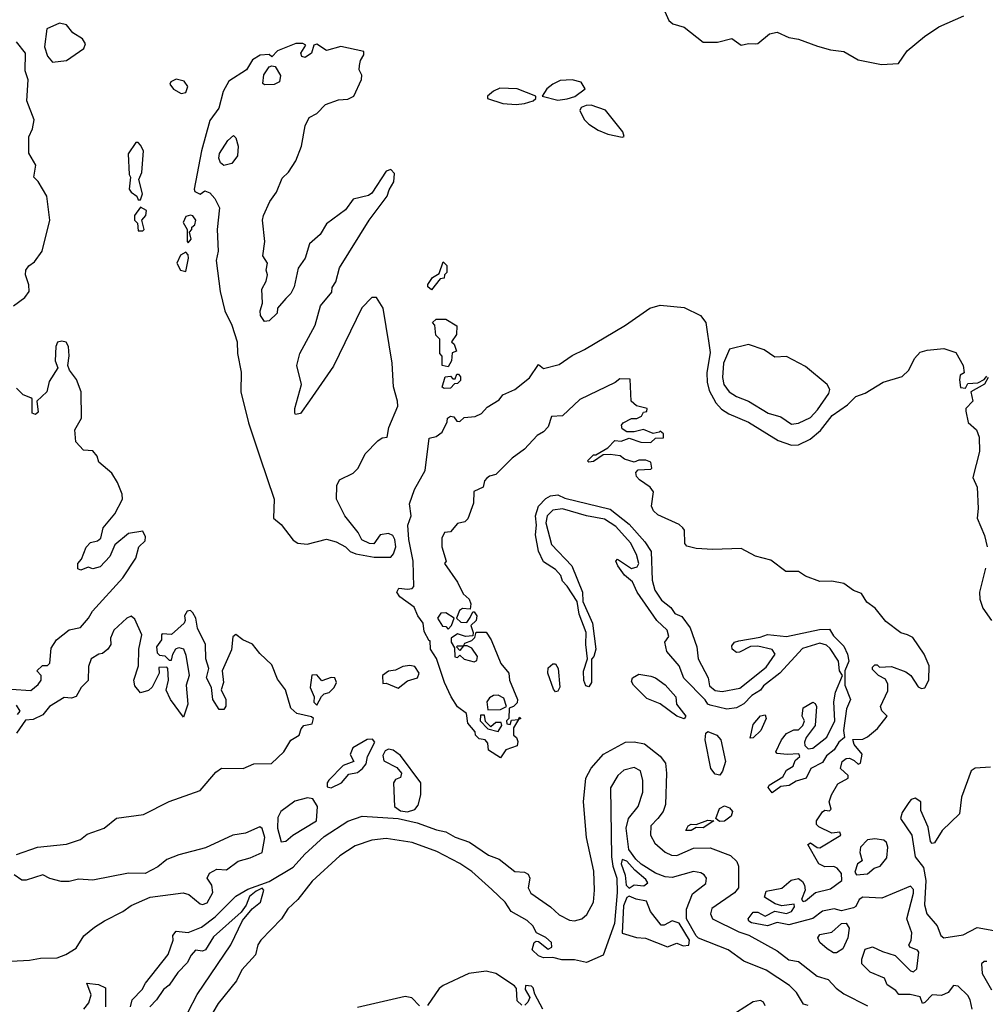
# Model space of a CAD drawing. Extents: x 2380107 to 2585170, y 384273 to 546161.
# Tile 236 of 256: x 2503548 to 2507599, y 478186 to 482316. Entities that reach past the tile are written whole.
import ezdxf

# ---------------------------------------------------------------- set-up
doc = ezdxf.new("R2010")
doc.units = 0

msp = doc.modelspace()

# ---------------------------------------------------------------- linework, layer by layer
at = {"layer": '0CON05XD'}
for points in [[(2506242.5, 482375), (2506271.7, 482311.7), (2506288.3, 482298.3), (2506335, 482284), (2506415, 482221.2), (2506475, 482221.2), (2506535, 482236.2), (2506575, 482208.8), (2506605, 482216.2), (2506635, 482214), (2506645, 482216.2), (2506693, 482257), (2506725, 482263.1), (2506775, 482241.1), (2506815, 482234.3), (2506894.4, 482204.4), (2506949.1, 482189.1), (2507005, 482182), (2507065, 482146.7), (2507162.5, 482127.5), (2507235, 482132.5), (2507271.2, 482185), (2507343.3, 482245), (2507403.8, 482285), (2507507.9, 482332.1)], [(2503685, 482137.5), (2503745, 482143.8), (2503816.7, 482195), (2503823.8, 482215), (2503811.2, 482235), (2503770.3, 482260.3), (2503745, 482293.8), (2503715, 482301.2), (2503662.5, 482277.5), (2503651.7, 482201.7), (2503665, 482162.5), (2503685, 482137.5)], [(2503522.5, 481115), (2503569.5, 481150.5), (2503587.5, 481175), (2503586.1, 481203.9), (2503571.9, 481245), (2503574.3, 481265), (2503586.8, 481283.2), (2503609.5, 481300.5), (2503642, 481345), (2503674.4, 481475), (2503662, 481575), (2503625, 481637.5), (2503607.5, 481655), (2503616, 481705), (2503586.4, 481756.4), (2503586.7, 481825), (2503601.7, 481858.3), (2503608.8, 481895), (2503578, 481975), (2503583.9, 482063.9), (2503570.5, 482100.5), (2503572, 482175), (2503535, 482222.5)], [(2505035, 480061.1), (2505105, 480062), (2505115.8, 480075), (2505125.4, 480105), (2505121.9, 480135), (2505112.7, 480152.7), (2505095, 480161.2), (2505060, 480155), (2505033, 480117), (2505015, 480118.8), (2504983.9, 480133.9), (2504967.5, 480165), (2504912.5, 480235), (2504877.5, 480305), (2504878.3, 480361.7), (2504890, 480385), (2504946.4, 480413.6), (2504967.5, 480435), (2504997.5, 480495), (2505050.7, 480549.3), (2505068.3, 480561.7), (2505090, 480565), (2505096.9, 480605), (2505133.6, 480695), (2505133.5, 480715), (2505115.5, 480775.5), (2505110.9, 480875), (2505073.3, 481105), (2505045, 481150), (2505025, 481150), (2504983.6, 481106.4), (2504865, 480862.5), (2504763, 480717), (2504726.4, 480663.6), (2504705, 480660), (2504702.5, 480665), (2504702.5, 480685), (2504730, 480785), (2504710, 480865), (2504722.5, 480915), (2504787.5, 481035), (2504810, 481115), (2504857, 481173), (2504858.3, 481191.7), (2504873.9, 481216.1), (2504890, 481275), (2505014, 481475), (2505088.8, 481575), (2505097.5, 481602.5), (2505118.1, 481635), (2505120, 481670), (2505105, 481686.7), (2505085, 481680), (2505025, 481587.5), (2505011.7, 481578.3), (2504947, 481563), (2504915, 481517.5), (2504835, 481460), (2504808.8, 481415), (2504764, 481375), (2504746.2, 481315), (2504716.1, 481273.9), (2504698.8, 481195), (2504685, 481166.7), (2504665, 481146.2), (2504630, 481105), (2504627.5, 481085), (2504595, 481052.5), (2504575, 481050), (2504557.5, 481075), (2504556.7, 481095), (2504566.4, 481126.4), (2504563.3, 481185), (2504581.7, 481218.3), (2504587.5, 481245), (2504582.5, 481265), (2504587.5, 481295), (2504567.5, 481325), (2504576.7, 481385), (2504566.7, 481475), (2504571.2, 481495), (2504597.3, 481552.7), (2504625, 481592.5), (2504648.8, 481651.2), (2504675, 481676.7), (2504705.9, 481724.1), (2504730, 481785), (2504745, 481870), (2504762.5, 481905), (2504795, 481922.5), (2504830.5, 481959.5), (2504885, 481980), (2504925, 481982.5), (2504950, 481995), (2504981.2, 482065), (2504983, 482083), (2504972.5, 482105), (2504973, 482123), (2504977.5, 482145), (2504991.7, 482168.3), (2504991.7, 482181.7), (2504895, 482203.3), (2504835, 482186.2), (2504795, 482212.5), (2504781.7, 482208.3), (2504772.5, 482175), (2504745, 482157.5), (2504731.7, 482161.7), (2504727.5, 482175), (2504748.3, 482208.3), (2504736.4, 482216.4), (2504706.1, 482216.1), (2504630, 482185), (2504605, 482160), (2504595, 482170), (2504557, 482167), (2504525, 482146.7), (2504500, 482105), (2504425, 482057.5), (2504401.2, 482015), (2504384, 481945), (2504345, 481892.5), (2504310, 481765), (2504280, 481605), (2504282.5, 481595), (2504305, 481583.8), (2504325, 481597.5), (2504345, 481590), (2504366.7, 481565), (2504386.1, 481526.1), (2504376.2, 481435), (2504380, 481345), (2504371.9, 481305), (2504389.5, 481175), (2504408.5, 481095), (2504438.1, 481035), (2504460.8, 480965), (2504461.9, 480915), (2504476.7, 480836.7), (2504475.7, 480755), (2504508.1, 480625), (2504555, 480482.5), (2504615.8, 480305), (2504613.3, 480225), (2504645, 480198.8), (2504695, 480132.5), (2504715, 480120.6), (2504754.3, 480115.7), (2504835, 480136.2), (2504875, 480126.2), (2504914.1, 480104.1), (2504933.8, 480085), (2504957.5, 480075), (2505035, 480061.1)], [(2504575, 482042.5), (2504567.5, 482047.5), (2504572, 482085), (2504595, 482117.5), (2504605, 482122.5), (2504619.3, 482119.3), (2504641.7, 482081.7), (2504637.5, 482055), (2504615, 482043.8), (2504575, 482042.5)], [(2504225, 482006.7), (2504245, 482010), (2504253.3, 482035), (2504238.3, 482058.3), (2504205, 482066.2), (2504182.5, 482055), (2504177.5, 482045), (2504193.9, 482023.9), (2504225, 482006.7)], [(2505805, 481977.5), (2505845, 481983.3), (2505877, 481993), (2505920, 482025), (2505903.6, 482053.6), (2505865, 482063.8), (2505815, 482060), (2505785, 482045.8), (2505758.8, 482025), (2505740, 481995), (2505805, 481977.5)], [(2505630.6, 481959.4), (2505665, 481964.3), (2505702.5, 481975), (2505713.3, 481985), (2505712.5, 481995), (2505635.4, 482025.4), (2505561.9, 482028.1), (2505535, 482016.2), (2505510, 481995), (2505510, 481985), (2505574.6, 481964.6), (2505630.6, 481959.4)], [(2506075, 481823.5), (2506083.8, 481826.2), (2506078.2, 481845), (2506005, 481936), (2505945, 481957.5), (2505923.6, 481956.4), (2505903.3, 481946.7), (2505897.5, 481935), (2505901.2, 481925), (2505917.1, 481895), (2505935, 481877.1), (2505975, 481851.8), (2506015, 481835.6), (2506075, 481823.5)], [(2504405, 481703.8), (2504390, 481715), (2504383.3, 481735), (2504386.2, 481755), (2504421.2, 481808.8), (2504445, 481830), (2504455, 481820), (2504463.8, 481785), (2504461.2, 481745), (2504437.3, 481712.7), (2504405, 481703.8)], [(2504055, 481560), (2504062.5, 481585), (2504047.5, 481645), (2504060, 481675), (2504067.5, 481765), (2504055, 481790), (2504045, 481800), (2504035, 481800), (2504003, 481753), (2504007, 481667), (2504012.5, 481655), (2504007.5, 481605), (2504015, 481592.5), (2504040, 481575), (2504045, 481560), (2504055, 481560)], [(2504065, 481430), (2504070, 481435), (2504060, 481475), (2504076.7, 481495), (2504080, 481515), (2504055, 481530), (2504030, 481495), (2504030, 481475), (2504041.7, 481461.7), (2504045, 481430), (2504065, 481430)], [(2504255, 481380), (2504267.5, 481395), (2504260, 481425), (2504270, 481435), (2504270, 481445), (2504282.5, 481455), (2504286.2, 481475), (2504275, 481492.5), (2504265, 481496), (2504245, 481490), (2504233.3, 481465), (2504250, 481435), (2504250, 481385), (2504255, 481380)], [(2504245, 481260), (2504256.7, 481315), (2504255, 481330), (2504245, 481340), (2504222.3, 481327.7), (2504206.7, 481295), (2504222.5, 481265), (2504245, 481260)], [(2505275, 481182.5), (2505260, 481195), (2505260, 481205), (2505280, 481235), (2505308.3, 481251.7), (2505325, 481300), (2505340, 481285), (2505340, 481255), (2505330, 481245), (2505328.3, 481231.7), (2505311.7, 481228.3), (2505275, 481182.5)], [(2507272.5, 479735), (2507244.4, 479744.4), (2507181.5, 479791.5), (2507137, 479847), (2507101.9, 479871.9), (2507078.9, 479908.9), (2507045, 479921.2), (2507005, 479950.8), (2506955, 479960.8), (2506905, 479959.2), (2506845, 479982), (2506815, 480000.8), (2506761.7, 480001.7), (2506698.3, 480048.3), (2506635, 480065.8), (2506575, 480097.5), (2506455, 480093.3), (2506385, 480098.1), (2506347, 480107), (2506338.3, 480118.3), (2506336.7, 480175), (2506330, 480185), (2506315, 480198.8), (2506225, 480238.8), (2506206.7, 480255), (2506198.8, 480275), (2506206.7, 480335), (2506193.3, 480355), (2506147.5, 480385), (2506135, 480400), (2506133, 480417), (2506143, 480427), (2506195, 480430), (2506200, 480435), (2506195, 480460), (2506175, 480467.5), (2506145, 480467.5), (2506125, 480460), (2506085, 480472.5), (2506067, 480487), (2506025, 480492.5), (2505995, 480490), (2505955, 480462.5), (2505935, 480460), (2505930, 480465), (2505955, 480490), (2505965, 480490), (2506015, 480520), (2506045, 480550), (2506071.7, 480548.3), (2506105, 480560), (2506153.6, 480543.6), (2506195, 480542.5), (2506215, 480560), (2506248.3, 480561.7), (2506248.3, 480578.3), (2506235, 480590), (2506230, 480585), (2506205, 480580), (2506165, 480596.7), (2506125, 480586.7), (2506095, 480587.5), (2506075, 480600), (2506072.5, 480615), (2506080, 480625), (2506115, 480642.5), (2506136.4, 480643.6), (2506157, 480653), (2506165, 480670), (2506178.3, 480671.7), (2506180, 480685), (2506135, 480696.7), (2506112.5, 480715), (2506108.3, 480808.3), (2506065, 480810), (2506045.7, 480794.3), (2505897.7, 480722.3), (2505825, 480654), (2505779.3, 480650.7), (2505765, 480607.5), (2505745, 480586.7), (2505718.3, 480571.7), (2505665, 480513.8), (2505614.1, 480475.9), (2505545, 480407.5), (2505518.3, 480401.7), (2505507, 480393), (2505498.3, 480381.7), (2505492.5, 480355), (2505453, 480337), (2505451.7, 480288.3), (2505428.3, 480221.7), (2505415, 480210), (2505385, 480202.5), (2505355, 480167.5), (2505330, 480165), (2505319.3, 480140.7), (2505318.8, 480105), (2505336.7, 480045), (2505330, 480035), (2505385, 479956.7), (2505407.7, 479907.7), (2505433.8, 479885), (2505440, 479865), (2505437, 479843), (2505405, 479846.7), (2505392.3, 479837.7), (2505380, 479805), (2505398.3, 479788.3), (2505423, 479787), (2505438.3, 479808.3), (2505448.3, 479831.7), (2505455, 479832.5), (2505466.2, 479815), (2505462.5, 479795), (2505440, 479775), (2505450, 479745), (2505448.3, 479731.7), (2505418.3, 479728.3), (2505385, 479740), (2505358.3, 479721.7), (2505357.5, 479705), (2505371.7, 479681.7), (2505373, 479643), (2505385, 479640), (2505395, 479650), (2505413, 479633), (2505455, 479622.5), (2505465, 479627.5), (2505468.8, 479645), (2505445, 479680), (2505425, 479690), (2505410, 479690), (2505395, 479670), (2505380, 479685), (2505385, 479690), (2505410, 479690), (2505415, 479700), (2505445, 479712.5), (2505457.5, 479725), (2505463, 479747), (2505505, 479746.7), (2505526.2, 479715), (2505566.7, 479615), (2505600, 479575), (2505602.5, 479545), (2505636.2, 479465), (2505635, 479450), (2505620, 479435), (2505601.7, 479428.3), (2505600, 479385), (2505590, 479375), (2505591.7, 479361.7), (2505605, 479360), (2505611.7, 479378.3), (2505640, 479380), (2505645, 479390), (2505650, 479385), (2505640, 479380), (2505620, 479345), (2505620, 479315), (2505632.5, 479305), (2505638.3, 479288.3), (2505635, 479270), (2505587, 479253), (2505565, 479220), (2505515, 479252.5), (2505511.7, 479281.7), (2505500, 479295), (2505475, 479300), (2505460, 479315), (2505458.3, 479328.3), (2505427.5, 479365), (2505422.5, 479405), (2505384.1, 479434.1), (2505357.5, 479475), (2505330, 479535), (2505296.2, 479636.2), (2505271.2, 479675), (2505270, 479710), (2505265, 479710), (2505245, 479750), (2505240, 479785), (2505218, 479815), (2505202.3, 479852.3), (2505142.5, 479895), (2505130, 479915), (2505138.3, 479931.7), (2505175, 479927.5), (2505195, 479930), (2505201.7, 479938.3), (2505198, 480045), (2505180, 480135), (2505176.2, 480195), (2505190, 480235), (2505183.1, 480285), (2505204.4, 480345), (2505248.8, 480425), (2505265, 480560), (2505295, 480567.5), (2505320, 480585), (2505341.7, 480628.3), (2505342.5, 480645), (2505355, 480652.5), (2505369.3, 480649.3), (2505381.7, 480631.7), (2505395, 480630), (2505413, 480647), (2505458.3, 480651.7), (2505485, 480663.3), (2505509.5, 480690.5), (2505559.3, 480720.7), (2505575, 480742.5), (2505625.6, 480764.4), (2505686.7, 480813.3), (2505725, 480870), (2505745, 480852.5), (2505810.6, 480869.4), (2505865, 480906.7), (2505917.8, 480932.2), (2506088.8, 481035), (2506192, 481105), (2506235, 481118.2), (2506335, 481108.6), (2506403.8, 481075), (2506426.7, 481045), (2506445, 480920), (2506430.6, 480835), (2506431.9, 480795), (2506440.9, 480760.9), (2506468.3, 480708.3), (2506492.5, 480682.5), (2506523.1, 480663.1), (2506605, 480627.8), (2506730, 480550), (2506785, 480530.6), (2506815, 480532.5), (2506864.4, 480555.6), (2506907.4, 480592.6), (2506956, 480655), (2507019.8, 480700.2), (2507055, 480735.8), (2507095, 480749.2), (2507170, 480795), (2507250.3, 480819.7), (2507278, 480845), (2507302, 480895), (2507325, 480921.2), (2507355, 480930), (2507425, 480936.2), (2507475, 480920), (2507505.8, 480865), (2507510, 480835), (2507492.5, 480825), (2507490, 480805), (2507495, 480772.5), (2507515, 480770), (2507525, 480790), (2507567, 480793), (2507593.6, 480806.4), (2507605, 480820)], [(2505345, 480860), (2505320, 480865), (2505320, 480905), (2505310, 480915), (2505310, 480975), (2505293, 480993), (2505290, 481035), (2505280, 481045), (2505295, 481060), (2505335, 481060), (2505381.7, 481031.7), (2505380, 480995), (2505360, 480965), (2505370, 480955), (2505380, 480925), (2505361.7, 480918.3), (2505360, 480885), (2505345, 480860)], [(2503511.7, 479508.3), (2503595, 479502.5), (2503625, 479527.5), (2503637.5, 479545), (2503637.5, 479565), (2503620, 479585), (2503643, 479607), (2503665, 479607.5), (2503673.8, 479616.2), (2503680.7, 479679.3), (2503702.5, 479715), (2503755, 479756.7), (2503803, 479767), (2503836.7, 479805), (2503853.3, 479835), (2503980, 479975), (2504035, 480057.5), (2504047.5, 480105), (2504075, 480130), (2504076.1, 480146.1), (2504065, 480170), (2504005, 480160), (2503947, 480113), (2503926.1, 480063.9), (2503885, 480021.2), (2503855, 480012.5), (2503835, 480020), (2503805, 480007.5), (2503792.5, 480012.5), (2503792.5, 480035), (2503807, 480053), (2503826.4, 480103.6), (2503845, 480122.5), (2503875, 480130), (2503888.3, 480141.7), (2503898.8, 480185), (2503946.6, 480243.4), (2503978.8, 480305), (2503978, 480325), (2503958, 480375), (2503935, 480413.3), (2503879.3, 480459.3), (2503873.3, 480485), (2503855, 480507.5), (2503815, 480510), (2503783.8, 480545), (2503780, 480595), (2503806.7, 480645), (2503805.8, 480755), (2503786.8, 480806.8), (2503756.7, 480845), (2503750, 480865), (2503756.1, 480906.1), (2503753.3, 480945), (2503743, 480963), (2503725, 480967.5), (2503707, 480963), (2503700, 480945), (2503697.5, 480885), (2503707.5, 480855), (2503672.3, 480797.7), (2503662.5, 480755), (2503620, 480715), (2503625, 480670), (2503615, 480660), (2503600, 480665), (2503600, 480725), (2503595, 480730), (2503562.5, 480742.5), (2503535, 480770)], [(2506785, 480619.2), (2506815, 480622.9), (2506865, 480646.7), (2506895, 480678.9), (2506941.7, 480748.3), (2506945.8, 480765), (2506935.4, 480785.4), (2506845, 480861.2), (2506765, 480903.3), (2506715, 480900), (2506670.7, 480930.7), (2506605, 480954), (2506525, 480933.3), (2506500.4, 480875), (2506495.5, 480815), (2506502.3, 480785), (2506523.8, 480755), (2506554.2, 480735), (2506605.3, 480715.3), (2506688, 480665), (2506740.6, 480650.6), (2506785, 480619.2)], [(2505328.3, 480768.3), (2505320, 480775), (2505333, 480817), (2505355, 480820), (2505365, 480810), (2505375, 480810), (2505381.7, 480828.3), (2505388.3, 480828.3), (2505397, 480817), (2505397, 480803), (2505385, 480790), (2505371.7, 480788.3), (2505355, 480770), (2505328.3, 480768.3)], [(2507610, 480815), (2507595, 480787.5), (2507537.5, 480755), (2507546.7, 480715), (2507517.5, 480685), (2507516.4, 480673.6), (2507526, 480626), (2507561.2, 480595), (2507573.3, 480565), (2507573.8, 480505), (2507545.7, 480395), (2507564, 480355), (2507569.2, 480265), (2507564, 480225), (2507595, 480152.5), (2507606.9, 480105)], [(2506705, 479073.3), (2506687.5, 479095), (2506692.5, 479105), (2506749.5, 479140.5), (2506765, 479167.5), (2506792.5, 479185), (2506801.2, 479208.8), (2506820, 479225), (2506816.4, 479236.4), (2506767, 479233), (2506725, 479237.5), (2506720, 479245), (2506743.8, 479295), (2506765, 479321.2), (2506795, 479337.5), (2506815, 479337.5), (2506833.3, 479355), (2506840, 479375), (2506830, 479395), (2506835, 479430), (2506875, 479452.5), (2506885, 479447.5), (2506890, 479435), (2506884.2, 479355), (2506847.5, 479305), (2506840, 479285), (2506841.7, 479271.7), (2506855, 479257.5), (2506875, 479260), (2506933.8, 479306.2), (2506967.5, 479375), (2506963.3, 479455), (2506970, 479495), (2507000, 479565), (2506987.5, 479585), (2506982.5, 479625), (2506948.3, 479678.3), (2506932, 479692), (2506905, 479701.2), (2506831.3, 479678.7), (2506736, 479575), (2506668.3, 479521.7), (2506655, 479504), (2506619.1, 479480.9), (2506585, 479446), (2506555, 479429.2), (2506514.5, 479424.5), (2506445, 479440), (2506434.7, 479444.7), (2506423, 479463), (2506333.9, 479553.9), (2506314.2, 479605), (2506262.2, 479665), (2506254.4, 479705), (2506271.2, 479728.8), (2506264.2, 479755), (2506221.2, 479795), (2506138.6, 479915), (2506118.5, 479958.5), (2506085, 479986.2), (2506057.5, 480025), (2506048.8, 480045), (2506055, 480053.3), (2506113.9, 480013.9), (2506138.8, 480021.2), (2506145.8, 480035), (2506135, 480072.5), (2506110.9, 480120.9), (2506049.4, 480189.4), (2506001.4, 480221.4), (2505925, 480234.5), (2505824.4, 480264.4), (2505785, 480257.8), (2505760, 480235), (2505754.4, 480205), (2505778.5, 480115), (2505864.4, 480025), (2505908.2, 479915), (2505910.8, 479875), (2505950.9, 479785), (2505964.3, 479675), (2505955.8, 479644.2), (2505946.7, 479633.3), (2505946.2, 479535), (2505935, 479517.5), (2505922.3, 479522.3), (2505914.5, 479544.5), (2505913.7, 479583.7), (2505930, 479635), (2505922.5, 479695), (2505924, 479745), (2505895, 479822.5), (2505886.2, 479875), (2505845, 479940), (2505825, 479960), (2505817.5, 479985), (2505795, 480010), (2505745, 480042), (2505725, 480086.7), (2505711.8, 480155), (2505716.5, 480195), (2505711.5, 480235), (2505724.3, 480275.7), (2505755, 480307.5), (2505775, 480319.2), (2505805, 480322.5), (2505835, 480308.6), (2506025, 480263.3), (2506105, 480199.4), (2506170.6, 480125), (2506197.1, 480085), (2506201.1, 479965), (2506212.8, 479922.8), (2506240.9, 479880.9), (2506279.7, 479849.7), (2506296.7, 479825), (2506325, 479812), (2506360.8, 479765), (2506387.8, 479685), (2506394.4, 479634.4), (2506435.5, 479555.5), (2506442.2, 479522.2), (2506465, 479502), (2506495, 479497.5), (2506568.3, 479511.7), (2506679.7, 479600.3), (2506716.7, 479655), (2506703.9, 479673.9), (2506645, 479687.5), (2506613, 479687), (2506567.7, 479662.3), (2506555, 479661.2), (2506536.2, 479675), (2506535, 479690), (2506546.7, 479705), (2506565, 479710.6), (2506654.3, 479725.7), (2506685, 479737.1), (2506765, 479729.2), (2506902.6, 479757.4), (2506945, 479759.2), (2506961.7, 479731.7), (2507005, 479688), (2507020, 479655), (2507026, 479625), (2507010, 479585), (2507010, 479525), (2507032.5, 479465), (2507015.8, 479425), (2507003.3, 479335), (2507007.5, 479305), (2506984.2, 479285.8), (2506965, 479253.3), (2506932.5, 479227.5), (2506915, 479200), (2506866.7, 479175), (2506847.5, 479135), (2506805, 479122), (2506775.8, 479104.2), (2506741.2, 479098.8), (2506705, 479073.3)], [(2507599.4, 480015), (2507574.3, 479915), (2507575.6, 479885), (2507588, 479848), (2507625, 479795.8)], [(2503535, 478814.2), (2503622.5, 478845), (2503745, 478857.1), (2503803.1, 478876.9), (2503830.9, 478899.1), (2503902.5, 478925), (2503953.8, 478966.2), (2504067.4, 478982.6), (2504175, 479037.1), (2504305, 479082), (2504370.3, 479159.7), (2504395, 479176), (2504485, 479174.3), (2504530, 479195), (2504604.2, 479195.8), (2504655.5, 479244.5), (2504685, 479293.3), (2504720, 479315), (2504728.3, 479341.7), (2504740, 479355), (2504775, 479362.5), (2504780, 479385), (2504771.7, 479391.7), (2504710, 479405), (2504685, 479427.5), (2504663.3, 479505), (2504629.2, 479549.2), (2504605, 479610), (2504555, 479656.7), (2504525, 479696.2), (2504484.2, 479714.2), (2504455, 479736.7), (2504442.3, 479727.7), (2504437, 479673), (2504396.7, 479585), (2504402.5, 479535), (2504392.5, 479505), (2504413.3, 479465), (2504413, 479437), (2504405, 479422.5), (2504385, 479422.5), (2504357.5, 479465), (2504352.5, 479515), (2504331.2, 479555), (2504341.2, 479595), (2504328.8, 479635), (2504327.5, 479695), (2504294.1, 479764.1), (2504286.7, 479805), (2504275, 479827.5), (2504265, 479837.5), (2504250, 479835), (2504240, 479815), (2504242.5, 479795), (2504237.5, 479785), (2504185, 479737.5), (2504145, 479740), (2504142.5, 479735), (2504142.5, 479715), (2504122.5, 479685), (2504125, 479660), (2504135, 479650), (2504157, 479647), (2504175, 479630), (2504185, 479630), (2504190, 479655), (2504203.6, 479676.4), (2504215, 479682.5), (2504235, 479677.5), (2504245, 479650), (2504258.8, 479565), (2504246.2, 479525), (2504253.3, 479445), (2504235, 479390), (2504180, 479465), (2504163, 479503), (2504172.5, 479545), (2504170, 479595), (2504165, 479600), (2504131.7, 479598.3), (2504132.5, 479575), (2504103.6, 479516.4), (2504088.3, 479501.7), (2504055, 479492.5), (2504031.7, 479521.7), (2504026.7, 479545), (2504046.7, 479605), (2504047.5, 479675), (2504060, 479735), (2504030.7, 479800.7), (2504015, 479813.3), (2503997.5, 479805), (2503942.5, 479755), (2503928.3, 479721.7), (2503930, 479695), (2503917.5, 479675), (2503895, 479657.5), (2503880, 479655), (2503847.5, 479635), (2503837, 479603), (2503835.9, 479544.1), (2503805.9, 479514.1), (2503785, 479477.5), (2503765, 479470), (2503735, 479472.5), (2503672.5, 479435), (2503645, 479400), (2503605, 479380), (2503571.7, 479378.3), (2503535, 479322.5)], [(2505345, 479760), (2505360, 479775), (2505370, 479805), (2505335, 479827.5), (2505315, 479826.7), (2505300, 479805), (2505321.7, 479771.7), (2505335, 479770), (2505345, 479760)], [(2507543.6, 478165), (2507534.6, 478205), (2507525, 478222.5), (2507485, 478261.9), (2507464.5, 478265.5), (2507442.5, 478235), (2507415, 478223.3), (2507375, 478226.2), (2507345, 478193.3), (2507335, 478190), (2507325, 478216.7), (2507283.6, 478226.4), (2507236.4, 478226.4), (2507223.3, 478243.3), (2507187.5, 478267.5), (2507175.5, 478295.5), (2507115, 478321.4), (2507080, 478355), (2507080, 478375), (2507095, 478416.7), (2507125, 478427.5), (2507166.8, 478406.8), (2507220.5, 478390.5), (2507285, 478326), (2507297.3, 478322.7), (2507311.2, 478335), (2507320, 478405), (2507313.6, 478413.6), (2507282.5, 478425), (2507277.5, 478435), (2507287, 478453), (2507290, 478485), (2507270, 478545), (2507297.3, 478652.7), (2507297.3, 478667.3), (2507285, 478681.2), (2507165, 478631.1), (2507085, 478635.5), (2507070, 478625), (2507055, 478596.7), (2507045, 478590), (2506995, 478578.2), (2506965, 478586), (2506915, 478576.7), (2506875, 478545.4), (2506775, 478519.3), (2506725, 478529.6), (2506685, 478514.6), (2506617.2, 478527.2), (2506606.2, 478535), (2506603.9, 478545), (2506625, 478572.9), (2506645, 478572.5), (2506675, 478555.5), (2506715, 478577.1), (2506765, 478566.9), (2506786, 478575), (2506798.8, 478595), (2506796.1, 478606.1), (2506745, 478599.2), (2506716.9, 478606.9), (2506672.5, 478635), (2506679.5, 478660.5), (2506745, 478672.9), (2506783.6, 478706.4), (2506815, 478712.9), (2506831.1, 478701.1), (2506840, 478685), (2506842.5, 478665), (2506827.5, 478625), (2506835, 478617.5), (2506845, 478620), (2506885.8, 478654.2), (2506949.1, 478670.9), (2506996.2, 478705), (2506995.8, 478735), (2506977.1, 478757.1), (2506963.3, 478763.3), (2506925, 478762), (2506900, 478775), (2506853.6, 478856.4), (2506865, 478862.5), (2506893, 478843), (2506905, 478842.5), (2506992.5, 478895), (2506988, 478908), (2506955, 478903.3), (2506900, 478930), (2506890.5, 478940.5), (2506890, 478955), (2506915, 478993.3), (2506925, 479000), (2506945, 478997.5), (2506952.5, 479005), (2506943.3, 479035), (2506952.9, 479065), (2506980, 479110), (2507023.3, 479135), (2507023.3, 479145), (2506990.8, 479175), (2506998, 479205), (2507015, 479217.1), (2507028.3, 479218.3), (2507049.1, 479209.1), (2507065, 479192.5), (2507075, 479197.5), (2507082, 479235), (2507048.8, 479275), (2507043.3, 479296.7), (2507085, 479298), (2507105, 479308), (2507146.6, 479343.4), (2507187.5, 479395), (2507165, 479417.5), (2507158.8, 479435), (2507189.2, 479500.8), (2507189.3, 479529.3), (2507179.3, 479549.3), (2507150, 479565), (2507125, 479590), (2507125, 479600), (2507135, 479610), (2507145, 479610), (2507155, 479600), (2507205, 479602.5), (2507265, 479580), (2507286.7, 479565), (2507317, 479517), (2507330.7, 479510.7), (2507345, 479513.3), (2507362, 479545), (2507362.5, 479605), (2507342.5, 479655), (2507295, 479723.8), (2507272.5, 479735)], [(2505135, 479512.5), (2505175, 479542.5), (2505216.7, 479555), (2505223.3, 479575), (2505205, 479602.5), (2505185, 479606.7), (2505155, 479602.5), (2505125, 479587.5), (2505095, 479582.5), (2505070, 479565), (2505071.7, 479531.7), (2505085, 479532.5), (2505135, 479512.5)], [(2505795, 479496.7), (2505787.3, 479507.3), (2505762.9, 479575), (2505765, 479596.7), (2505785, 479613.8), (2505795, 479613.8), (2505806.7, 479595), (2505814.1, 479515.9), (2505805, 479498.8), (2505795, 479496.7)], [(2504795, 479440), (2504813.6, 479476.4), (2504825, 479487.5), (2504846.1, 479493.9), (2504867.5, 479515), (2504877.5, 479535), (2504870, 479555), (2504855, 479556.7), (2504815, 479542.5), (2504795, 479567.5), (2504773, 479567), (2504766.7, 479515), (2504783.3, 479475), (2504782.5, 479452.5), (2504795, 479440)], [(2506335, 479383.3), (2506305, 479394), (2506235, 479445.7), (2506178.3, 479468.3), (2506122.5, 479525), (2506115, 479540), (2506118, 479555), (2506145, 479570), (2506195, 479561.9), (2506215, 479555.6), (2506255, 479526), (2506300, 479475), (2506302.5, 479445), (2506342.5, 479395), (2506335, 479383.3)], [(2505511.7, 479421.7), (2505565, 479422.5), (2505590, 479435), (2505579.3, 479469.3), (2505555, 479482), (2505535, 479481.2), (2505518.3, 479471.7), (2505507.5, 479455), (2505511.7, 479421.7)], [(2503538.3, 479401.7), (2503550, 479415), (2503535, 479440)], [(2505555, 479330), (2505570, 479355), (2505567.5, 479367.5), (2505545, 479367.5), (2505525, 479350), (2505501.7, 479371.7), (2505498.3, 479398.3), (2505481.7, 479398.3), (2505480, 479375), (2505511.7, 479341.7), (2505555, 479330)], [(2506612.5, 479302.5), (2506625, 479360), (2506655, 479396.2), (2506675, 479400), (2506678.8, 479385), (2506657.5, 479335), (2506625, 479303.8), (2506612.5, 479302.5)], [(2504855, 479093.3), (2504897.5, 479115), (2504929.3, 479150.7), (2504965, 479158.8), (2504986.2, 479175), (2505001.2, 479195), (2505007.5, 479225), (2505037.5, 479285), (2505028.3, 479298.3), (2505005, 479296.7), (2504945, 479261.2), (2504934, 479234), (2504950, 479205), (2504905, 479187.5), (2504844.1, 479125.9), (2504837.5, 479115), (2504838.3, 479098.3), (2504855, 479093.3)], [(2506485, 479147.5), (2506465, 479150.8), (2506446.9, 479175), (2506422.9, 479295), (2506426.7, 479323.3), (2506435, 479330), (2506472.5, 479315), (2506488.8, 479295), (2506508.2, 479205), (2506496.7, 479163.3), (2506485, 479147.5)], [(2504012.5, 478175), (2504020, 478205), (2504061.7, 478248.3), (2504076.2, 478275), (2504171.2, 478395), (2504192.5, 478455), (2504190, 478475), (2504205, 478493.3), (2504255, 478487.1), (2504310.7, 478509.3), (2504367.4, 478552.6), (2504455, 478639.6), (2504505, 478668.2), (2504595, 478701.4), (2504695, 478760.9), (2504744.2, 478815.8), (2504825, 478890.4), (2504925, 478954), (2504984.2, 478975), (2505135.8, 478965), (2505215, 478947.2), (2505297.1, 478917.2), (2505335, 478909.8), (2505375, 478887.4), (2505435.4, 478865.4), (2505515, 478811.4), (2505559.6, 478795), (2505625, 478742.9), (2505665, 478740.4), (2505681.2, 478731.2), (2505687.9, 478715), (2505680.7, 478675), (2505692.1, 478652.1), (2505775, 478595.2), (2505811, 478561), (2505855, 478539.1), (2505875, 478535.8), (2505906, 478544), (2505927.7, 478562.3), (2505954.8, 478615), (2505959.3, 478665), (2505956.8, 478745), (2505926, 478885), (2505913.3, 479035), (2505923.4, 479135), (2505945, 479176.6), (2505996.8, 479235), (2506089.4, 479285), (2506125, 479287.2), (2506168.3, 479278.3), (2506235, 479226.8), (2506257.1, 479197.1), (2506261.7, 479155), (2506256.5, 479023.5), (2506247.6, 478995), (2506224.2, 478965.8), (2506195.3, 478935), (2506194.8, 478895), (2506211.8, 478861.8), (2506255, 478824.7), (2506282.1, 478812.1), (2506305, 478810), (2506375, 478840.9), (2506445, 478842), (2506529.6, 478809.6), (2506555.8, 478785), (2506563.9, 478765), (2506563.2, 478675), (2506546.5, 478653.5), (2506452.1, 478587.9), (2506445.2, 478565), (2506454.5, 478544.5), (2506565, 478489.8), (2506606.6, 478476.6), (2506725, 478409.8), (2506775, 478372.4), (2506815.3, 478365.3), (2506893.5, 478303.5), (2506940, 478290), (2506973.5, 478253.5), (2507005, 478230.2), (2507105, 478180.2)], [(2505175, 478993.8), (2505205, 479002.9), (2505218.9, 479021.1), (2505230.5, 479065), (2505230.4, 479115), (2505145, 479228.8), (2505115, 479252), (2505095, 479256.2), (2505081.4, 479248.6), (2505071.2, 479228.8), (2505075, 479207.5), (2505129.7, 479179.7), (2505149.2, 479155), (2505145, 479136.7), (2505125, 479128.8), (2505116, 479115), (2505120, 479015), (2505145, 478997.5), (2505175, 478993.8)], [(2506855, 478181.1), (2506836.2, 478186.2), (2506807.1, 478235), (2506776.8, 478265), (2506679.7, 478329.7), (2506585, 478367.4), (2506520.4, 478415), (2506395, 478463.9), (2506385, 478472.8), (2506345.6, 478545), (2506345.6, 478585), (2506371, 478649), (2506426.8, 478693.2), (2506428.8, 478715), (2506419.3, 478729.3), (2506405, 478737.8), (2506375, 478742.5), (2506285, 478718.3), (2506255, 478720.9), (2506215, 478735.7), (2506155, 478773.2), (2506132.6, 478795), (2506103.8, 478835), (2506092.4, 478925), (2506101.8, 478965), (2506142.7, 479015), (2506161.6, 479075), (2506162.6, 479125), (2506152, 479165), (2506125, 479179.8), (2506082.1, 479167.9), (2506056.6, 479145), (2506026.2, 479093.8), (2506030.3, 478805), (2506036, 478765), (2506053, 478715), (2506054.8, 478655), (2506042.7, 478525), (2505995, 478392), (2505925, 478361.2), (2505875, 478372.4), (2505822.6, 478372.6), (2505785, 478382.5), (2505745, 478381.5), (2505725, 478389.4), (2505698, 478415), (2505706.7, 478445), (2505715, 478451.2), (2505725, 478448.8), (2505765, 478417.5), (2505780, 478425), (2505778.9, 478445), (2505755, 478466), (2505716.1, 478486.1), (2505700, 478515), (2505677.2, 478537.2), (2505610, 478575), (2505585, 478613.9), (2505528.1, 478668.1), (2505445, 478742.3), (2505395, 478776.6), (2505297.2, 478827.2), (2505195, 478864), (2505085, 478881.4), (2505025, 478874), (2504955, 478850.9), (2504891.4, 478808.6), (2504775, 478702.4), (2504714.3, 478625), (2504673.3, 478586.7), (2504645.7, 478545), (2504559.7, 478455), (2504546.8, 478435), (2504536.7, 478393.3), (2504479.6, 478330.4), (2504457.5, 478285), (2504380.7, 478189.3), (2504314, 478076)], [(2507620, 479180), (2507555.8, 479175.8), (2507539.2, 479165), (2507498.9, 479055), (2507490, 478985), (2507417.5, 478915), (2507385, 478862.5), (2507375, 478860), (2507368.3, 478868.3), (2507359.3, 478929.3), (2507328.3, 478998.3), (2507327.5, 479035), (2507305, 479051.2), (2507287.5, 479045), (2507278.3, 479031.7), (2507249.3, 478990.7), (2507242.5, 478965), (2507290, 478895), (2507304.3, 478805), (2507339.3, 478759.3), (2507349.4, 478705), (2507343, 478603), (2507353.1, 478565), (2507396.7, 478515), (2507412.2, 478475), (2507425, 478464.2), (2507505, 478477.8), (2507565, 478508.1), (2507665, 478489.6)], [(2504645, 478866.7), (2504665, 478870), (2504694.2, 478895.8), (2504792.5, 478955), (2504797.5, 479015), (2504778.3, 479048.3), (2504755, 479052.5), (2504702.7, 479037.3), (2504644, 478995), (2504631.2, 478968.8), (2504629.6, 478925), (2504645, 478866.7)], [(2506483.2, 478953.2), (2506468.8, 478965), (2506483.1, 479006.9), (2506505, 479018.5), (2506525, 479010.5), (2506537.9, 478995), (2506532.5, 478975), (2506505, 478954.5), (2506483.2, 478953.2)], [(2503305, 478355.8), (2503589.6, 478370.4), (2503635, 478380), (2503705, 478381.5), (2503741.2, 478395), (2503785, 478421.2), (2503817.3, 478472.7), (2503861.2, 478508.8), (2503903.3, 478536.7), (2503981.2, 478575), (2504015, 478600), (2504095, 478635.8), (2504233.9, 478653.9), (2504257.1, 478647.1), (2504305, 478608), (2504315, 478604.2), (2504335, 478611.4), (2504358.1, 478655), (2504353.8, 478685), (2504333.8, 478715), (2504344.1, 478735.9), (2504375, 478752.5), (2504415, 478750), (2504465, 478786.7), (2504515, 478800), (2504565, 478823.3), (2504576.8, 478885), (2504565, 478923.3), (2504555, 478930.8), (2504495, 478903.8), (2504442.5, 478895), (2504327.5, 478842.5), (2504215, 478813.1), (2504165, 478793.3), (2504128, 478762), (2504075, 478734.2), (2504005, 478735.8), (2503855, 478706.2), (2503795, 478711.2), (2503755, 478701.2), (2503721.7, 478701.7), (2503675, 478713.3), (2503645, 478728.8), (2503575, 478706.7), (2503557, 478707), (2503525, 478728.8)], [(2506365, 478914.5), (2506342, 478915), (2506352.5, 478935), (2506365, 478942), (2506385, 478940), (2506435, 478958), (2506460, 478955), (2506415, 478926), (2506385, 478927.5), (2506365, 478914.5)], [(2507058.3, 478728.3), (2507105, 478733.3), (2507133, 478757), (2507157.5, 478765), (2507185, 478800), (2507190, 478845), (2507183.8, 478865), (2507173.3, 478875), (2507135, 478880), (2507105, 478875.5), (2507074.4, 478845), (2507072.3, 478822.3), (2507081.7, 478788.3), (2507062.5, 478775), (2507050.7, 478740.7), (2507058.3, 478728.3)], [(2506105, 478672.5), (2506125, 478686.7), (2506166.7, 478683.3), (2506182.5, 478695), (2506175, 478710), (2506128.3, 478748.3), (2506095, 478785.6), (2506075, 478793.3), (2506071.5, 478775), (2506087.8, 478727.8), (2506091.4, 478685), (2506105, 478672.5)], [(2504254.8, 478155), (2504292.4, 478227.6), (2504434.3, 478435), (2504482, 478538), (2504523, 478587), (2504558.1, 478615), (2504572.5, 478665), (2504565, 478672.5), (2504539.5, 478660.5), (2504511.7, 478638.3), (2504498.6, 478601.4), (2504477.1, 478572.9), (2504361.2, 478468.8), (2504327.5, 478415), (2504315, 478409.4), (2504285, 478412.5), (2504267.9, 478392.1), (2504250.5, 478359.5), (2504210.9, 478319.1), (2504175, 478266.2), (2504151.4, 478248.6), (2504122, 478205), (2504093.8, 478175)], [(2506265, 478427.5), (2506305, 478442.5), (2506330.7, 478430.7), (2506355, 478433.8), (2506357.3, 478455), (2506315, 478525.6), (2506285, 478536), (2506251.7, 478518.3), (2506238.3, 478518.3), (2506194, 478575), (2506178, 478618), (2506133.6, 478626.4), (2506105, 478640), (2506095, 478634), (2506080.6, 478599.4), (2506075, 478483.8), (2506135, 478466.2), (2506173.8, 478463.8), (2506265, 478427.5)], [(2506975, 478402), (2506962, 478402), (2506935, 478418), (2506904, 478445), (2506895.8, 478465), (2506905, 478478.6), (2506955, 478488.9), (2506995, 478524.2), (2507015, 478526), (2507027.1, 478505), (2507022.5, 478465), (2507001.4, 478418.6), (2506975, 478402)], [(2507605, 478365.3), (2507594.3, 478365.7), (2507582.7, 478355), (2507585.3, 478315), (2507625, 478247.1)], [(2505655, 478182.5), (2505635, 478200), (2505631.7, 478251.7), (2505623, 478263), (2505545.6, 478315.6), (2505505.4, 478325.4), (2505431.4, 478315), (2505324.4, 478265), (2505308.2, 478251.8), (2505258.6, 478181.4)], [(2503817.5, 478165), (2503837.9, 478192.1), (2503847.5, 478225), (2503830, 478275), (2503879.1, 478269.1), (2503907.5, 478255), (2503908, 478175)], [(2505742.5, 478165), (2505708.3, 478228.3), (2505702.5, 478255), (2505695, 478262.5), (2505670, 478265), (2505668.3, 478248.3), (2505687.5, 478215), (2505680, 478195), (2505667, 478183)], [(2505225, 478179.2), (2505193, 478213), (2505165, 478218.8), (2504965, 478172.5)], [(2506675, 478180), (2506667.5, 478195), (2506655, 478202.5), (2506625, 478196.7), (2506555, 478151.2)]]:
    msp.add_lwpolyline(points, dxfattribs=at)

doc.saveas('drawing.dxf')
